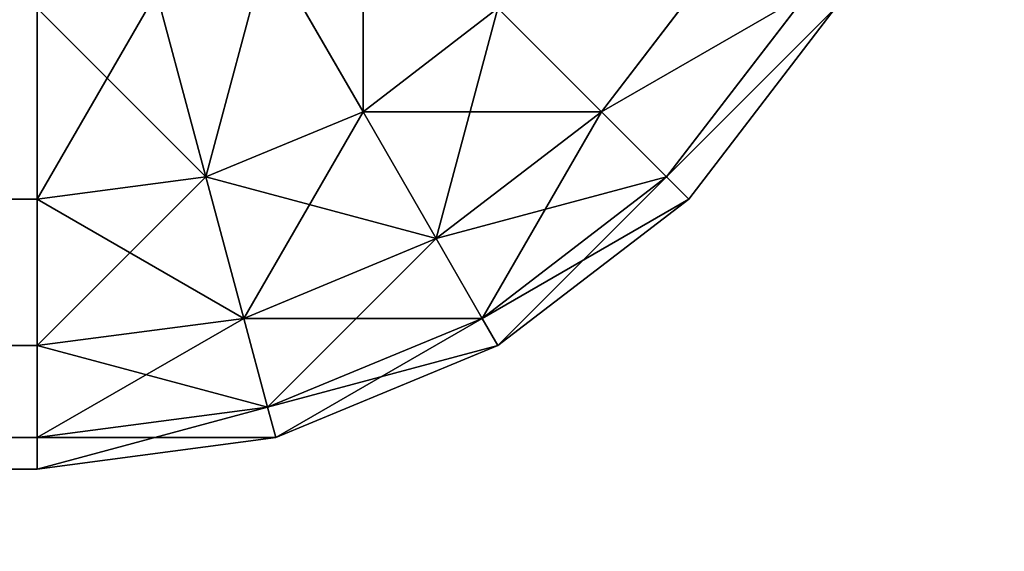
# Model space of a CAD drawing. Extents: x 0 to 706, y 79 to 431.
# Tile 14 of 256: x 237.352 to 237.753, y 233.984 to 234.2. Entities that reach past the tile are written whole.
import ezdxf

# ---------------------------------------------------------------- set-up
doc = ezdxf.new("R2010")
doc.units = 0
doc.header["$MEASUREMENT"] = 0
doc.layers.get('0').update_dxf_attribs({"color": 144, "linetype": 'CONTINUOUS'})
doc.layers.add('BLOC_B_TON', color=134, linetype='CONTINUOUS')
doc.layers.add('SOL', color=36, linetype='CONTINUOUS')

# ---------------------------------------------------------------- blocks, each defined once
blk = doc.blocks.new('B_TON_24___X_24___X_24___1')
for p, q in [((23.75758, 0.14536, 0.10983), (23.71875, 0.21262, 0.05024)), ((23.75758, 0.14536, 23.89017), (23.71875, 0.21262, 23.94976)), ((23.85464, 0.14536, 0.1875), (23.90625, 0.21262, 0.1875)), ((23.85464, 0.14536, 23.8125), (23.90625, 0.21262, 23.8125)), ((23.69363, 0.11887, 0.10983), (23.67353, 0.19389, 0.05024)), ((23.69363, 0.11887, 23.89017), (23.67353, 0.19389, 23.94976)), ((23.88113, 0.11887, 0.27794), (23.93869, 0.19389, 0.27794)), ((23.88113, 0.11887, 23.72206), (23.93869, 0.19389, 23.72206)), ((23.625, 0.1875, 0.05024), (23.625, 0.10983, 0.10983)), ((23.625, 0.1875, 23.94976), (23.625, 0.10983, 23.89017)), ((23.75758, 0.14536, 0.10983), (23.8125, 0.1875, 0.10983)), ((23.75758, 0.14536, 23.89017), (23.8125, 0.1875, 23.89017)), ((23.85464, 0.14536, 0.1875), (23.8125, 0.1875, 0.10983)), ((23.85464, 0.14536, 23.8125), (23.8125, 0.1875, 23.89017)), ((23.89017, 0.10983, 0.375), (23.94976, 0.1875, 0.375)), ((23.94976, 0.1875, 20), (23.89017, 0.10983, 20)), ((23.89017, 0.10983, 23.625), (23.94976, 0.1875, 23.625)), ((23.69363, 0.11887, 0.10983), (23.75758, 0.14536, 0.10983)), ((23.69363, 0.11887, 23.89017), (23.75758, 0.14536, 23.89017)), ((23.78738, 0.09375, 0.1875), (23.75758, 0.14536, 0.10983)), ((23.78738, 0.09375, 23.8125), (23.75758, 0.14536, 23.89017)), ((23.78738, 0.09375, 0.1875), (23.85464, 0.14536, 0.1875)), ((23.78738, 0.09375, 23.8125), (23.85464, 0.14536, 23.8125)), ((23.88113, 0.11887, 0.27794), (23.85464, 0.14536, 0.1875)), ((23.88113, 0.11887, 23.72206), (23.85464, 0.14536, 23.8125)), ((23.625, 0.10983, 0.10983), (23.69363, 0.11887, 0.10983)), ((23.625, 0.10983, 23.89017), (23.69363, 0.11887, 23.89017)), ((23.70905, 0.06131, 0.1875), (23.69363, 0.11887, 0.10983)), ((23.70905, 0.06131, 23.8125), (23.69363, 0.11887, 23.89017)), ((23.80611, 0.06131, 0.27794), (23.88113, 0.11887, 0.27794)), ((23.80611, 0.06131, 23.72206), (23.88113, 0.11887, 23.72206)), ((23.89017, 0.10983, 0.375), (23.88113, 0.11887, 0.27794)), ((23.89017, 0.10983, 23.625), (23.88113, 0.11887, 23.72206)), ((0.375, 0.10983, 0.10983), (23.625, 0.10983, 0.10983)), ((0.375, 0.10983, 23.89017), (23.625, 0.10983, 23.89017)), ((23.625, 0.10983, 0.10983), (23.625, 0.05024, 0.1875)), ((23.625, 0.10983, 23.89017), (23.625, 0.05024, 23.8125)), ((23.8125, 0.05024, 0.375), (23.89017, 0.10983, 0.375)), ((23.8125, 0.05024, 23.625), (23.89017, 0.10983, 23.625)), ((23.89017, 0.10983, 20), (23.8125, 0.05024, 20)), ((23.89017, 0.10983, 20), (23.89017, 0.10983, 23.625)), ((23.89017, 0.10983, 0.375), (23.89017, 0.10983, 20)), ((23.70905, 0.06131, 0.1875), (23.78738, 0.09375, 0.1875)), ((23.70905, 0.06131, 23.8125), (23.78738, 0.09375, 23.8125)), ((23.80611, 0.06131, 0.27794), (23.78738, 0.09375, 0.1875)), ((23.80611, 0.06131, 23.72206), (23.78738, 0.09375, 23.8125)), ((23.625, 0.05024, 0.1875), (23.70905, 0.06131, 0.1875)), ((23.625, 0.05024, 23.8125), (23.70905, 0.06131, 23.8125)), ((23.71875, 0.02512, 0.27794), (23.70905, 0.06131, 0.1875)), ((23.71875, 0.02512, 23.72206), (23.70905, 0.06131, 23.8125)), ((23.71875, 0.02512, 0.27794), (23.80611, 0.06131, 0.27794)), ((23.71875, 0.02512, 23.72206), (23.80611, 0.06131, 23.72206)), ((23.8125, 0.05024, 0.375), (23.80611, 0.06131, 0.27794)), ((23.8125, 0.05024, 23.625), (23.80611, 0.06131, 23.72206)), ((0.375, 0.05024, 0.1875), (23.625, 0.05024, 0.1875)), ((0.375, 0.05024, 23.8125), (23.625, 0.05024, 23.8125)), ((23.625, 0.05024, 0.1875), (23.625, 0.01278, 0.27794)), ((23.625, 0.05024, 23.8125), (23.625, 0.01278, 23.72206)), ((23.8125, 0.05024, 20), (23.72206, 0.01278, 20)), ((23.72206, 0.01278, 23.625), (23.8125, 0.05024, 23.625)), ((23.72206, 0.01278, 0.375), (23.8125, 0.05024, 0.375)), ((23.8125, 0.05024, 20), (23.8125, 0.05024, 23.625)), ((23.8125, 0.05024, 0.375), (23.8125, 0.05024, 20)), ((23.625, 0.01278, 0.27794), (23.71875, 0.02512, 0.27794)), ((23.625, 0.01278, 23.72206), (23.71875, 0.02512, 23.72206)), ((23.72206, 0.01278, 0.375), (23.71875, 0.02512, 0.27794)), ((23.72206, 0.01278, 23.625), (23.71875, 0.02512, 23.72206)), ((0.375, 0.01278, 0.27794), (23.625, 0.01278, 0.27794)), ((0.375, 0.01278, 23.72206), (23.625, 0.01278, 23.72206)), ((23.72206, 0.01278, 20), (23.625, 0, 20)), ((23.625, 0, 23.625), (23.72206, 0.01278, 23.625)), ((23.625, 0.01278, 0.27794), (23.625, 0, 0.375)), ((23.625, 0, 0.375), (23.72206, 0.01278, 0.375)), ((23.625, 0.01278, 23.72206), (23.625, 0, 23.625)), ((23.72206, 0.01278, 20), (23.72206, 0.01278, 23.625)), ((23.72206, 0.01278, 0.375), (23.72206, 0.01278, 20)), ((23.625, 0, 0.375), (0.375, 0, 0.375)), ((0.375, 0, 23.625), (23.625, 0, 23.625)), ((23.625, 0, 23.625), (23.625, 0, 20)), ((23.625, 0, 20), (23.625, 0, 0.375))]:
    blk.add_line(p, q)
mesh = blk.add_polyface()
corners = [(23.75758, 0.24242, 0.05024), (23.75758, 0.14536, 0.10983), (23.71875, 0.21262, 0.05024), (23.8125, 0.1875, 0.10983)]
mesh.append_faces([[corners[k] for k in face] for face in [(0, 1, 2), (1, 0, 3)]], dxfattribs={"vtx0": -1})
at = {"color": 253}
mesh = blk.add_polyface(dxfattribs=at)
corners = [(23.75758, 0.14536, 23.89017), (23.75758, 0.24242, 23.94976), (23.71875, 0.21262, 23.94976), (23.8125, 0.1875, 23.89017)]
mesh.append_faces([[corners[k] for k in face] for face in [(0, 1, 2), (1, 0, 3)]], dxfattribs={"vtx0": -1, "color": 253})
mesh = blk.add_polyface(dxfattribs=at)
corners = [(23.8125, 0.1875, 0.10983), (23.90625, 0.21262, 0.1875), (23.85464, 0.14536, 0.1875), (23.85464, 0.24242, 0.10983)]
mesh.append_faces([[corners[k] for k in face] for face in [(0, 1, 2), (1, 0, 3)]], dxfattribs={"vtx0": -1, "color": 253})
mesh = blk.add_polyface(dxfattribs=at)
corners = [(23.90625, 0.21262, 23.8125), (23.8125, 0.1875, 23.89017), (23.85464, 0.14536, 23.8125), (23.85464, 0.24242, 23.89017)]
mesh.append_faces([[corners[k] for k in face] for face in [(0, 1, 2), (1, 0, 3)]], dxfattribs={"vtx0": -1, "color": 253})
mesh = blk.add_polyface()
corners = [(23.71875, 0.21262, 0.05024), (23.69363, 0.11887, 0.10983), (23.67353, 0.19389, 0.05024), (23.75758, 0.14536, 0.10983)]
mesh.append_faces([[corners[k] for k in face] for face in [(0, 1, 2), (1, 0, 3)]], dxfattribs={"vtx0": -1})
mesh = blk.add_polyface(dxfattribs=at)
corners = [(23.69363, 0.11887, 23.89017), (23.71875, 0.21262, 23.94976), (23.67353, 0.19389, 23.94976), (23.75758, 0.14536, 23.89017)]
mesh.append_faces([[corners[k] for k in face] for face in [(0, 1, 2), (1, 0, 3)]], dxfattribs={"vtx0": -1, "color": 253})
mesh = blk.add_polyface(dxfattribs=at)
corners = [(23.85464, 0.14536, 0.1875), (23.93869, 0.19389, 0.27794), (23.88113, 0.11887, 0.27794), (23.90625, 0.21262, 0.1875)]
mesh.append_faces([[corners[k] for k in face] for face in [(0, 1, 2), (1, 0, 3)]], dxfattribs={"vtx0": -1, "color": 253})
mesh = blk.add_polyface(dxfattribs=at)
corners = [(23.93869, 0.19389, 23.72206), (23.85464, 0.14536, 23.8125), (23.88113, 0.11887, 23.72206), (23.90625, 0.21262, 23.8125)]
mesh.append_faces([[corners[k] for k in face] for face in [(0, 1, 2), (1, 0, 3)]], dxfattribs={"vtx0": -1, "color": 253})
mesh = blk.add_polyface()
corners = [(23.67353, 0.19389, 0.05024), (23.625, 0.10983, 0.10983), (23.625, 0.1875, 0.05024), (23.69363, 0.11887, 0.10983)]
mesh.append_faces([[corners[k] for k in face] for face in [(0, 1, 2), (1, 0, 3)]], dxfattribs={"vtx0": -1})
mesh = blk.add_polyface(dxfattribs=at)
corners = [(23.69363, 0.11887, 23.89017), (23.625, 0.1875, 23.94976), (23.625, 0.10983, 23.89017), (23.67353, 0.19389, 23.94976)]
mesh.append_faces([[corners[k] for k in face] for face in [(0, 1, 2), (1, 0, 3)]], dxfattribs={"vtx0": -1, "color": 253})
mesh = blk.add_polyface(dxfattribs=at)
corners = [(23.88113, 0.11887, 0.27794), (23.94976, 0.1875, 0.375), (23.89017, 0.10983, 0.375), (23.93869, 0.19389, 0.27794)]
mesh.append_faces([[corners[k] for k in face] for face in [(0, 1, 2), (1, 0, 3)]], dxfattribs={"vtx0": -1, "color": 253})
mesh = blk.add_polyface(dxfattribs=at)
corners = [(23.94976, 0.1875, 23.625), (23.88113, 0.11887, 23.72206), (23.89017, 0.10983, 23.625), (23.93869, 0.19389, 23.72206)]
mesh.append_faces([[corners[k] for k in face] for face in [(0, 1, 2), (1, 0, 3)]], dxfattribs={"vtx0": -1, "color": 253})
mesh = blk.add_polyface()
corners = [(23.625, 0.1875, 0.05024), (0.375, 0.10983, 0.10983), (0.375, 0.1875, 0.05024), (23.625, 0.10983, 0.10983)]
mesh.append_faces([[corners[k] for k in face] for face in [(0, 1, 2), (1, 0, 3)]], dxfattribs={"vtx0": -1})
mesh = blk.add_polyface(dxfattribs=at)
corners = [(23.625, 0.10983, 23.89017), (0.375, 0.1875, 23.94976), (0.375, 0.10983, 23.89017), (23.625, 0.1875, 23.94976)]
mesh.append_faces([[corners[k] for k in face] for face in [(0, 1, 2), (1, 0, 3)]], dxfattribs={"vtx0": -1, "color": 253})
mesh = blk.add_polyface(dxfattribs=at)
corners = [(23.85464, 0.14536, 0.1875), (23.75758, 0.14536, 0.10983), (23.8125, 0.1875, 0.10983), (23.78738, 0.09375, 0.1875)]
mesh.append_faces([[corners[k] for k in face] for face in [(0, 1, 2), (1, 0, 3)]], dxfattribs={"vtx0": -1, "color": 253})
mesh = blk.add_polyface(dxfattribs=at)
corners = [(23.8125, 0.1875, 23.89017), (23.78738, 0.09375, 23.8125), (23.85464, 0.14536, 23.8125), (23.75758, 0.14536, 23.89017)]
mesh.append_faces([[corners[k] for k in face] for face in [(0, 1, 2), (1, 0, 3)]], dxfattribs={"vtx0": -1, "color": 253})
mesh = blk.add_polyface(dxfattribs=at)
corners = [(23.94976, 0.1875, 20), (23.89017, 0.10983, 23.625), (23.89017, 0.10983, 20), (23.94976, 0.1875, 23.625)]
mesh.append_faces([[corners[k] for k in face] for face in [(0, 1, 2), (1, 0, 3)]], dxfattribs={"vtx0": -1, "color": 253})
mesh = blk.add_polyface(dxfattribs=at)
corners = [(23.94976, 0.1875, 0.375), (23.89017, 0.10983, 20), (23.89017, 0.10983, 0.375), (23.94976, 0.1875, 20)]
mesh.append_faces([[corners[k] for k in face] for face in [(0, 1, 2), (1, 0, 3)]], dxfattribs={"vtx0": -1, "color": 253})
mesh = blk.add_polyface(dxfattribs=at)
corners = [(23.78738, 0.09375, 0.1875), (23.69363, 0.11887, 0.10983), (23.75758, 0.14536, 0.10983), (23.70905, 0.06131, 0.1875)]
mesh.append_faces([[corners[k] for k in face] for face in [(0, 1, 2), (1, 0, 3)]], dxfattribs={"vtx0": -1, "color": 253})
mesh = blk.add_polyface(dxfattribs=at)
corners = [(23.75758, 0.14536, 23.89017), (23.70905, 0.06131, 23.8125), (23.78738, 0.09375, 23.8125), (23.69363, 0.11887, 23.89017)]
mesh.append_faces([[corners[k] for k in face] for face in [(0, 1, 2), (1, 0, 3)]], dxfattribs={"vtx0": -1, "color": 253})
mesh = blk.add_polyface(dxfattribs=at)
corners = [(23.88113, 0.11887, 0.27794), (23.78738, 0.09375, 0.1875), (23.85464, 0.14536, 0.1875), (23.80611, 0.06131, 0.27794)]
mesh.append_faces([[corners[k] for k in face] for face in [(0, 1, 2), (1, 0, 3)]], dxfattribs={"vtx0": -1, "color": 253})
mesh = blk.add_polyface(dxfattribs=at)
corners = [(23.85464, 0.14536, 23.8125), (23.80611, 0.06131, 23.72206), (23.88113, 0.11887, 23.72206), (23.78738, 0.09375, 23.8125)]
mesh.append_faces([[corners[k] for k in face] for face in [(0, 1, 2), (1, 0, 3)]], dxfattribs={"vtx0": -1, "color": 253})
mesh = blk.add_polyface(dxfattribs=at)
corners = [(23.70905, 0.06131, 0.1875), (23.625, 0.10983, 0.10983), (23.69363, 0.11887, 0.10983), (23.625, 0.05024, 0.1875)]
mesh.append_faces([[corners[k] for k in face] for face in [(0, 1, 2), (1, 0, 3)]], dxfattribs={"vtx0": -1, "color": 253})
mesh = blk.add_polyface(dxfattribs=at)
corners = [(23.69363, 0.11887, 23.89017), (23.625, 0.05024, 23.8125), (23.70905, 0.06131, 23.8125), (23.625, 0.10983, 23.89017)]
mesh.append_faces([[corners[k] for k in face] for face in [(0, 1, 2), (1, 0, 3)]], dxfattribs={"vtx0": -1, "color": 253})
mesh = blk.add_polyface(dxfattribs=at)
corners = [(23.89017, 0.10983, 0.375), (23.80611, 0.06131, 0.27794), (23.88113, 0.11887, 0.27794), (23.8125, 0.05024, 0.375)]
mesh.append_faces([[corners[k] for k in face] for face in [(0, 1, 2), (1, 0, 3)]], dxfattribs={"vtx0": -1, "color": 253})
mesh = blk.add_polyface(dxfattribs=at)
corners = [(23.88113, 0.11887, 23.72206), (23.8125, 0.05024, 23.625), (23.89017, 0.10983, 23.625), (23.80611, 0.06131, 23.72206)]
mesh.append_faces([[corners[k] for k in face] for face in [(0, 1, 2), (1, 0, 3)]], dxfattribs={"vtx0": -1, "color": 253})
mesh = blk.add_polyface(dxfattribs=at)
corners = [(23.625, 0.05024, 0.1875), (0.375, 0.10983, 0.10983), (23.625, 0.10983, 0.10983), (0.375, 0.05024, 0.1875)]
mesh.append_faces([[corners[k] for k in face] for face in [(0, 1, 2), (1, 0, 3)]], dxfattribs={"vtx0": -1, "color": 253})
mesh = blk.add_polyface(dxfattribs=at)
corners = [(23.625, 0.10983, 23.89017), (0.375, 0.05024, 23.8125), (23.625, 0.05024, 23.8125), (0.375, 0.10983, 23.89017)]
mesh.append_faces([[corners[k] for k in face] for face in [(0, 1, 2), (1, 0, 3)]], dxfattribs={"vtx0": -1, "color": 253})
mesh = blk.add_polyface(dxfattribs=at)
corners = [(23.89017, 0.10983, 23.625), (23.8125, 0.05024, 20), (23.89017, 0.10983, 20), (23.8125, 0.05024, 23.625)]
mesh.append_faces([[corners[k] for k in face] for face in [(0, 1, 2), (1, 0, 3)]], dxfattribs={"vtx0": -1, "color": 253})
mesh = blk.add_polyface(dxfattribs=at)
corners = [(23.89017, 0.10983, 20), (23.8125, 0.05024, 0.375), (23.89017, 0.10983, 0.375), (23.8125, 0.05024, 20)]
mesh.append_faces([[corners[k] for k in face] for face in [(0, 1, 2), (1, 0, 3)]], dxfattribs={"vtx0": -1, "color": 253})
mesh = blk.add_polyface(dxfattribs=at)
corners = [(23.80611, 0.06131, 0.27794), (23.70905, 0.06131, 0.1875), (23.78738, 0.09375, 0.1875), (23.71875, 0.02512, 0.27794)]
mesh.append_faces([[corners[k] for k in face] for face in [(0, 1, 2), (1, 0, 3)]], dxfattribs={"vtx0": -1, "color": 253})
mesh = blk.add_polyface(dxfattribs=at)
corners = [(23.78738, 0.09375, 23.8125), (23.71875, 0.02512, 23.72206), (23.80611, 0.06131, 23.72206), (23.70905, 0.06131, 23.8125)]
mesh.append_faces([[corners[k] for k in face] for face in [(0, 1, 2), (1, 0, 3)]], dxfattribs={"vtx0": -1, "color": 253})
mesh = blk.add_polyface(dxfattribs=at)
corners = [(23.71875, 0.02512, 0.27794), (23.625, 0.05024, 0.1875), (23.70905, 0.06131, 0.1875), (23.625, 0.01278, 0.27794)]
mesh.append_faces([[corners[k] for k in face] for face in [(0, 1, 2), (1, 0, 3)]], dxfattribs={"vtx0": -1, "color": 253})
mesh = blk.add_polyface(dxfattribs=at)
corners = [(23.70905, 0.06131, 23.8125), (23.625, 0.01278, 23.72206), (23.71875, 0.02512, 23.72206), (23.625, 0.05024, 23.8125)]
mesh.append_faces([[corners[k] for k in face] for face in [(0, 1, 2), (1, 0, 3)]], dxfattribs={"vtx0": -1, "color": 253})
mesh = blk.add_polyface(dxfattribs=at)
corners = [(23.8125, 0.05024, 0.375), (23.71875, 0.02512, 0.27794), (23.80611, 0.06131, 0.27794), (23.72206, 0.01278, 0.375)]
mesh.append_faces([[corners[k] for k in face] for face in [(0, 1, 2), (1, 0, 3)]], dxfattribs={"vtx0": -1, "color": 253})
mesh = blk.add_polyface(dxfattribs=at)
corners = [(23.80611, 0.06131, 23.72206), (23.72206, 0.01278, 23.625), (23.8125, 0.05024, 23.625), (23.71875, 0.02512, 23.72206)]
mesh.append_faces([[corners[k] for k in face] for face in [(0, 1, 2), (1, 0, 3)]], dxfattribs={"vtx0": -1, "color": 253})
mesh = blk.add_polyface(dxfattribs=at)
corners = [(23.625, 0.01278, 0.27794), (0.375, 0.05024, 0.1875), (23.625, 0.05024, 0.1875), (0.375, 0.01278, 0.27794)]
mesh.append_faces([[corners[k] for k in face] for face in [(0, 1, 2), (1, 0, 3)]], dxfattribs={"vtx0": -1, "color": 253})
mesh = blk.add_polyface(dxfattribs=at)
corners = [(23.625, 0.05024, 23.8125), (0.375, 0.01278, 23.72206), (23.625, 0.01278, 23.72206), (0.375, 0.05024, 23.8125)]
mesh.append_faces([[corners[k] for k in face] for face in [(0, 1, 2), (1, 0, 3)]], dxfattribs={"vtx0": -1, "color": 253})
mesh = blk.add_polyface(dxfattribs=at)
corners = [(23.8125, 0.05024, 23.625), (23.72206, 0.01278, 20), (23.8125, 0.05024, 20), (23.72206, 0.01278, 23.625)]
mesh.append_faces([[corners[k] for k in face] for face in [(0, 1, 2), (1, 0, 3)]], dxfattribs={"vtx0": -1, "color": 253})
mesh = blk.add_polyface(dxfattribs=at)
corners = [(23.8125, 0.05024, 20), (23.72206, 0.01278, 0.375), (23.8125, 0.05024, 0.375), (23.72206, 0.01278, 20)]
mesh.append_faces([[corners[k] for k in face] for face in [(0, 1, 2), (1, 0, 3)]], dxfattribs={"vtx0": -1, "color": 253})
mesh = blk.add_polyface(dxfattribs=at)
corners = [(23.72206, 0.01278, 0.375), (23.625, 0.01278, 0.27794), (23.71875, 0.02512, 0.27794), (23.625, 0, 0.375)]
mesh.append_faces([[corners[k] for k in face] for face in [(0, 1, 2), (1, 0, 3)]], dxfattribs={"vtx0": -1, "color": 253})
mesh = blk.add_polyface(dxfattribs=at)
corners = [(23.71875, 0.02512, 23.72206), (23.625, 0, 23.625), (23.72206, 0.01278, 23.625), (23.625, 0.01278, 23.72206)]
mesh.append_faces([[corners[k] for k in face] for face in [(0, 1, 2), (1, 0, 3)]], dxfattribs={"vtx0": -1, "color": 253})
mesh = blk.add_polyface(dxfattribs=at)
corners = [(23.625, 0, 0.375), (0.375, 0.01278, 0.27794), (23.625, 0.01278, 0.27794), (0.375, 0, 0.375)]
mesh.append_faces([[corners[k] for k in face] for face in [(0, 1, 2), (1, 0, 3)]], dxfattribs={"vtx0": -1, "color": 253})
mesh = blk.add_polyface(dxfattribs=at)
corners = [(23.625, 0.01278, 23.72206), (0.375, 0, 23.625), (23.625, 0, 23.625), (0.375, 0.01278, 23.72206)]
mesh.append_faces([[corners[k] for k in face] for face in [(0, 1, 2), (1, 0, 3)]], dxfattribs={"vtx0": -1, "color": 253})
mesh = blk.add_polyface(dxfattribs=at)
corners = [(23.72206, 0.01278, 23.625), (23.625, 0, 20), (23.72206, 0.01278, 20), (23.625, 0, 23.625)]
mesh.append_faces([[corners[k] for k in face] for face in [(0, 1, 2), (1, 0, 3)]], dxfattribs={"vtx0": -1, "color": 253})
mesh = blk.add_polyface(dxfattribs=at)
corners = [(23.72206, 0.01278, 20), (23.625, 0, 0.375), (23.72206, 0.01278, 0.375), (23.625, 0, 20)]
mesh.append_faces([[corners[k] for k in face] for face in [(0, 1, 2), (1, 0, 3)]], dxfattribs={"vtx0": -1, "color": 253})
mesh = blk.add_polyface(dxfattribs=at)
corners = [(23.625, 0, 20), (0.375, 0, 0.375), (23.625, 0, 0.375), (0.375, 0, 20), (23.625, 0, 23.625), (0.375, 0, 23.625)]
mesh.append_faces([[corners[k] for k in face] for face in [(0, 1, 2), (3, 4, 5)]], dxfattribs={"vtx0": -1, "color": 253})
mesh.append_faces([[corners[k] for k in face] for face in [(1, 0, 3)]], dxfattribs={"vtx0": -1, "vtx1": -1, "color": 253})
mesh.append_faces([[corners[k] for k in face] for face in [(3, 0, 4)]], dxfattribs={"vtx0": -1, "vtx2": -1, "color": 253})
blk = doc.blocks.new('GROUPE_5')
at = {"color": 67}
mesh = blk.add_polyface(dxfattribs=at)
corners = [(568.9375, 0), (-137.125, 351.125), (-137.125, 0), (568.9375, 351.125)]
mesh.append_faces([[corners[k] for k in face] for face in [(0, 1, 2), (1, 0, 3)]], dxfattribs={"vtx0": -1, "color": 67})

msp = doc.modelspace()

# ---------------------------------------------------------------- block references
at = {"layer": 'BLOC_B_TON'}
msp.add_blockref('B_TON_24___X_24___X_24___1', (213.73403, 234.0173, 30.34976), dxfattribs=at)
at = {"layer": 'SOL'}
msp.add_blockref('GROUPE_5', (137.125, 79.39059, 50.34976), dxfattribs=at)

doc.saveas('drawing.dxf')
